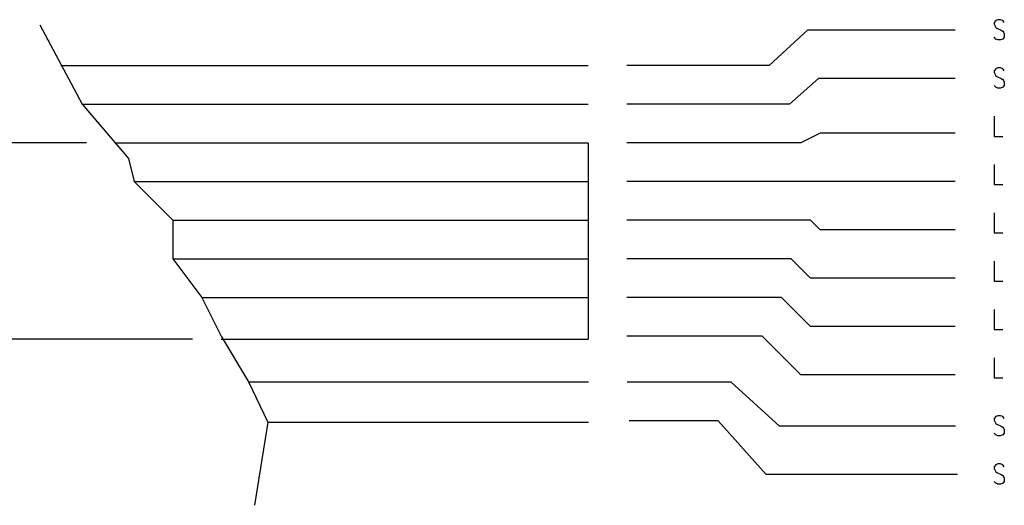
# Model space of a CAD drawing. Extents: x 11.9 to 28.1, y 10.8 to 21.2.
# Tile 8 of 27: x 23.4 to 25.9, y 12.4 to 13.7. Entities that reach past the tile are written whole.
import ezdxf

# ---------------------------------------------------------------- set-up
doc = ezdxf.new("R2010")
doc.units = 0
doc.header["$MEASUREMENT"] = 0
doc.layers.add('LAYNR1', color=2, linetype='Continuous')

msp = doc.modelspace()

# ---------------------------------------------------------------- linework, layer by layer
at = {"layer": 'LAYNR1', "color": 7}
for points in [[(23.433, 13.646), (23.542, 13.44), (23.662, 13.3), (23.677, 13.24), (23.777, 13.14), (23.777, 13.04), (23.852, 12.94), (23.902, 12.84), (23.973, 12.722), (24.023, 12.617), (23.988, 12.402)], [(25.929, 13.652), (25.925, 13.657), (25.919, 13.659), (25.912, 13.659), (25.907, 13.657), (25.903, 13.652), (25.903, 13.647), (25.905, 13.642), (25.907, 13.639), (25.91, 13.637), (25.921, 13.632), (25.925, 13.629), (25.927, 13.627), (25.929, 13.622), (25.929, 13.614), (25.925, 13.609), (25.919, 13.607), (25.912, 13.607), (25.907, 13.609), (25.903, 13.614)], [(25.802, 13.632), (25.42, 13.632), (25.32, 13.54), (24.952, 13.54)], [(23.487, 13.54), (24.852, 13.54)], [(25.929, 13.527), (25.925, 13.532), (25.919, 13.534), (25.912, 13.534), (25.907, 13.532), (25.903, 13.527), (25.903, 13.522), (25.905, 13.517), (25.907, 13.514), (25.91, 13.512), (25.921, 13.507), (25.925, 13.504), (25.927, 13.502), (25.929, 13.497), (25.929, 13.489), (25.925, 13.484), (25.919, 13.482), (25.912, 13.482), (25.907, 13.484), (25.903, 13.489)], [(25.802, 13.507), (25.448, 13.507), (25.373, 13.44), (24.952, 13.44)], [(23.542, 13.44), (24.852, 13.44)], [(25.903, 13.409), (25.903, 13.357), (25.925, 13.357)], [(25.802, 13.365), (25.452, 13.365), (25.402, 13.34), (24.952, 13.34)], [(23.553, 13.34), (22.902, 13.34)], [(23.627, 13.34), (24.852, 13.34)], [(24.853, 12.832), (24.853, 13.339)], [(25.903, 13.284), (25.903, 13.232), (25.925, 13.232)], [(23.677, 13.24), (24.852, 13.24)], [(25.802, 13.24), (24.952, 13.24)], [(25.903, 13.159), (25.903, 13.107), (25.925, 13.107)], [(23.777, 13.14), (24.852, 13.14)], [(25.802, 13.115), (25.452, 13.115), (25.427, 13.14), (24.952, 13.14)], [(23.777, 13.04), (24.852, 13.04)], [(25.802, 12.99), (25.427, 12.99), (25.377, 13.04), (24.952, 13.04)], [(25.903, 13.034), (25.903, 12.982), (25.925, 12.982)], [(23.852, 12.94), (24.852, 12.94)], [(25.802, 12.865), (25.427, 12.865), (25.352, 12.94), (24.952, 12.94)], [(25.903, 12.909), (25.903, 12.857), (25.925, 12.857)], [(23.828, 12.832), (22.903, 12.832)], [(23.902, 12.832), (24.852, 12.832)], [(25.802, 12.74), (25.402, 12.74), (25.302, 12.84), (24.952, 12.84)], [(25.903, 12.784), (25.903, 12.732), (25.925, 12.732)], [(23.973, 12.722), (24.853, 12.722)], [(25.803, 12.607), (25.347, 12.607), (25.222, 12.721), (24.953, 12.721)], [(24.023, 12.617), (24.853, 12.617)], [(25.808, 12.482), (25.313, 12.482), (25.188, 12.621), (24.958, 12.621)], [(25.929, 12.627), (25.925, 12.632), (25.919, 12.634), (25.912, 12.634), (25.907, 12.632), (25.903, 12.627), (25.903, 12.622), (25.905, 12.617), (25.907, 12.614), (25.91, 12.612), (25.921, 12.607), (25.925, 12.604), (25.927, 12.602), (25.929, 12.597), (25.929, 12.589), (25.925, 12.584), (25.919, 12.582), (25.912, 12.582), (25.907, 12.584), (25.903, 12.589)], [(25.929, 12.502), (25.925, 12.507), (25.919, 12.509), (25.912, 12.509), (25.907, 12.507), (25.903, 12.502), (25.903, 12.497), (25.905, 12.492), (25.907, 12.489), (25.91, 12.487), (25.921, 12.482), (25.925, 12.479), (25.927, 12.477), (25.929, 12.472), (25.929, 12.464), (25.925, 12.459), (25.919, 12.457), (25.912, 12.457), (25.907, 12.459), (25.903, 12.464)]]:
    msp.add_lwpolyline(points, dxfattribs=at)

doc.saveas('drawing.dxf')
